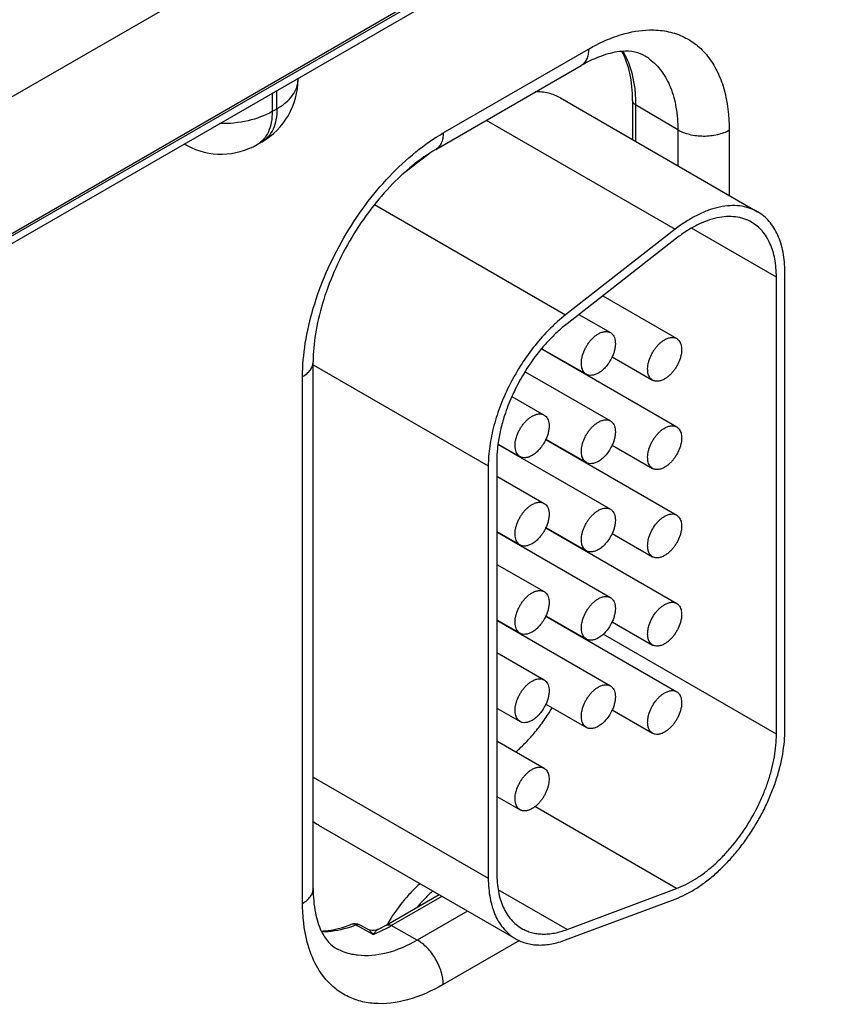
# Model space of a CAD drawing. Header units: inches. Extents: x 0 to 34, y 0 to 22.
# Tile 72 of 168: x 5.318 to 5.83, y 16.744 to 17.358. Entities that reach past the tile are written whole.
import ezdxf

# ---------------------------------------------------------------- set-up
doc = ezdxf.new("R2010")
doc.units = ezdxf.units.IN
doc.header["$LTSCALE"] = 1.87
doc.header["$MEASUREMENT"] = 0
doc.layers.get('0').update_dxf_attribs({"linetype": 'CONTINUOUS'})

msp = doc.modelspace()

# ---------------------------------------------------------------- linework, layer by layer
at = {"color": 7, "linetype": 'CONTINUOUS'}
for p, q in [((4.56377, 16.79056), (8.99215, 19.34746)), ((4.56081, 16.78404), (8.9892, 19.34093)), ((5.51962, 17.42914), (5.20909, 17.24985)), ((5.55558, 17.36455), (5.2388, 17.18164)), ((5.58254, 17.28755), (5.67323, 17.33992)), ((5.57788, 17.27725), (5.66857, 17.32962)), ((5.49193, 17.32103), (5.49193, 17.32165)), ((5.47875, 17.30266), (5.47875, 17.31404)), ((5.4758, 17.31234), (5.4758, 17.30096)), ((5.65561, 17.30939), (5.77865, 17.23835)), ((5.70064, 17.30789), (5.70064, 17.28339)), ((5.4758, 17.30096), (5.47875, 17.30266)), ((5.70254, 17.30517), (5.70254, 17.2823)), ((5.72892, 17.2894), (5.70254, 17.30517)), ((5.60939, 17.29545), (5.72726, 17.22739)), ((5.72892, 17.2894), (5.72892, 17.26706)), ((5.76101, 17.28924), (5.76101, 17.24853)), ((5.42267, 17.2797), (5.42091, 17.28064)), ((5.46648, 17.28036), (5.46943, 17.28206)), ((5.57396, 17.2748), (5.55669, 17.26131)), ((5.5396, 17.24282), (5.65885, 17.17396)), ((5.72726, 17.22739), (5.65885, 17.17396)), ((5.79043, 17.19753), (5.73748, 17.2281)), ((5.72818, 17.22189), (5.65977, 17.16846)), ((5.79043, 16.91217), (5.79043, 17.19753)), ((5.79573, 16.91523), (5.79573, 17.20059)), ((5.68206, 17.18587), (5.72819, 17.15923)), ((5.66718, 17.17425), (5.68682, 17.1629)), ((5.64402, 17.1531), (5.64388, 17.15292)), ((5.644, 17.15273), (5.72819, 17.10412)), ((5.64414, 17.1529), (5.67182, 17.13692)), ((5.68796, 17.14782), (5.71319, 17.13325)), ((5.50135, 16.81586), (5.50135, 17.14469)), ((5.50135, 17.1429), (5.61064, 17.07979)), ((5.49476, 16.80667), (5.49476, 17.13551)), ((5.63366, 17.13849), (5.68682, 17.10779)), ((5.66739, 17.13922), (5.66739, 17.13948)), ((5.62536, 17.12306), (5.64546, 17.11146)), ((5.61679, 17.09311), (5.68682, 17.05268)), ((5.61681, 17.09336), (5.63046, 17.08548)), ((5.6465, 17.09617), (5.72819, 17.04901)), ((5.64659, 17.09638), (5.67182, 17.08181)), ((5.68796, 17.09271), (5.71319, 17.07814)), ((5.61064, 17.07979), (5.61064, 16.82229)), ((5.61595, 17.08286), (5.61595, 16.82536)), ((5.66739, 17.08411), (5.66739, 17.08437)), ((5.61595, 17.07339), (5.64546, 17.05635)), ((5.61595, 17.03875), (5.63046, 17.03037)), ((5.61595, 17.03849), (5.68682, 16.99757)), ((5.6465, 17.04106), (5.72819, 16.9939)), ((5.64659, 17.04127), (5.67182, 17.0267)), ((5.68796, 17.0376), (5.71319, 17.02303)), ((5.66739, 17.029), (5.66739, 17.02926)), ((5.61595, 17.01828), (5.64546, 17.00124)), ((5.61595, 16.98364), (5.63046, 16.97526)), ((5.61595, 16.98338), (5.68682, 16.94246)), ((5.6465, 16.98595), (5.72819, 16.93878)), ((5.64659, 16.98616), (5.67182, 16.97159)), ((5.68796, 16.98248), (5.71319, 16.96792)), ((5.79043, 16.91217), (5.68231, 16.9746)), ((5.61595, 16.96317), (5.64546, 16.94613)), ((5.61595, 16.92852), (5.63046, 16.92015)), ((5.64659, 16.93104), (5.67182, 16.91648)), ((5.68796, 16.92737), (5.71319, 16.9128)), ((5.61595, 16.90805), (5.64546, 16.89102)), ((5.50135, 16.8854), (5.61064, 16.82229)), ((5.61595, 16.87341), (5.63046, 16.86504)), ((5.72818, 16.81593), (5.63963, 16.86705)), ((5.50469, 16.85557), (5.62773, 16.78453)), ((5.65977, 16.79036), (5.72818, 16.81593)), ((5.54681, 16.79305), (5.5799, 16.81215)), ((5.55011, 16.79276), (5.58179, 16.81105)), ((5.65977, 16.79036), (5.61688, 16.81512)), ((5.65885, 16.78379), (5.72726, 16.80937)), ((5.59775, 16.80184), (5.56635, 16.78371)), ((5.53002, 16.79205), (5.52806, 16.79312)), ((5.53501, 16.78935), (5.53002, 16.79205)), ((5.53559, 16.79043), (5.5306, 16.79313)), ((5.56635, 16.78371), (5.55011, 16.79276)), ((5.53884, 16.78728), (5.53501, 16.78935)), ((5.63018, 16.7835), (5.58254, 16.756))]:
    msp.add_line(p, q, dxfattribs=at)
msp.add_lwpolyline([(5.54172, 16.79032), (5.54159, 16.79026), (5.54053, 16.78987), (5.53935, 16.78965), (5.5381, 16.78966), (5.53685, 16.78991), (5.53559, 16.79043)], dxfattribs=at)
for centre, radius, start, end in [((5.69081, 17.3064), 0.0341, 53.16198, 58.76467), ((5.44693, 17.32103), 0.045, 300.0008, 359.9992), ((5.42982, 17.29298), 0.01509, 234.41255, 241.71633), ((5.44398, 17.31933), 0.045, 241.73017, 300.00088), ((5.71637, 17.09601), 0.09194, 127.9971, 130.41391), ((5.73975, 17.07299), 0.12482, 140.1809, 148.30486), ((5.7437, 17.07034), 0.12957, 148.22472, 153.77643), ((5.73656, 17.07359), 0.12173, 156.01776, 162.00465), ((5.74163, 17.07136), 0.12727, 153.78001, 156.02882), ((5.70426, 17.08168), 0.08836, 172.44211, 172.60681), ((5.62374, 17.10675), 0.02511, 335.07373, 335.59149), ((5.62374, 17.05164), 0.02511, 335.07373, 335.59149), ((5.62374, 16.99653), 0.02511, 335.07373, 335.59149), ((5.51859, 16.87962), 0.02777, 231.10027, 239.96892), ((5.52739, 16.78718), 0.00676, 61.60122, 111.42051), ((5.50199, 16.87052), 0.0895, 296.3564, 300.05549), ((5.50708, 16.86663), 0.08548, 294.44173, 298.36298), ((5.5032, 16.87399), 0.09381, 298.31402, 300.00865), ((5.51036, 16.85938), 0.07753, 291.55396, 294.45248)]:
    msp.add_arc(centre, radius, start, end, dxfattribs=at)
for points, knots in [([(5.68783, 17.34693), (5.68981, 17.34769), (5.69737, 17.35028), (5.70536, 17.35173), (5.71123, 17.35187)], [0, 0, 0, 0, 0.265736, 1, 1, 1, 1]), ([(5.71123, 17.35187), (5.71481, 17.35195), (5.72183, 17.35143), (5.73179, 17.34833), (5.74058, 17.34298), (5.74796, 17.33552), (5.7538, 17.32616), (5.75961, 17.31085), (5.76101, 17.29802), (5.76101, 17.28924)], [0, 0, 0, 0, 0.119019, 0.23228, 0.343782, 0.457845, 0.578326, 0.708061, 1, 1, 1, 1]), ([(5.67323, 17.33992), (5.67444, 17.34061), (5.67916, 17.34323), (5.68409, 17.3455), (5.68783, 17.34693)], [0, 0, 0, 0, 0.25845, 1, 1, 1, 1]), ([(5.67323, 17.33992), (5.67323, 17.33877), (5.67306, 17.33661), (5.67218, 17.33363), (5.6707, 17.33121), (5.66931, 17.33004), (5.66857, 17.32962)], [0, 0, 0, 0, 0.289807, 0.549047, 0.782228, 1, 1, 1, 1]), ([(5.69407, 17.33847), (5.69009, 17.33818), (5.68117, 17.33608), (5.67295, 17.33215), (5.66857, 17.32962)], [0, 0, 0, 0, 0.441033, 1, 1, 1, 1]), ([(5.70064, 17.30789), (5.70064, 17.31356), (5.69973, 17.3241), (5.69633, 17.33421), (5.69405, 17.33847)], [0, 0, 0, 0, 0.539807, 1, 1, 1, 1]), ([(5.70849, 17.33556), (5.70662, 17.3367), (5.70188, 17.3385), (5.69683, 17.33868), (5.69407, 17.33847)], [0, 0, 0, 0, 0.441801, 1, 1, 1, 1]), ([(5.6947, 17.33846), (5.69602, 17.33622), (5.70098, 17.32581), (5.70254, 17.31405), (5.70254, 17.30517)], [0, 0, 0, 0, 0.226637, 1, 1, 1, 1]), ([(5.71125, 17.3337), (5.71412, 17.33155), (5.71939, 17.3261), (5.72494, 17.31565), (5.72826, 17.30314), (5.72892, 17.29412), (5.72892, 17.2894)], [0, 0, 0, 0, 0.218071, 0.4531, 0.712732, 1, 1, 1, 1]), ([(5.47875, 17.30266), (5.48073, 17.3038), (5.48431, 17.30627), (5.48859, 17.31077), (5.4913, 17.31575), (5.49193, 17.31932), (5.49193, 17.32103)], [0, 0, 0, 0, 0.289796, 0.549041, 0.782223, 1, 1, 1, 1]), ([(5.65561, 17.30939), (5.65446, 17.31005), (5.65206, 17.31122), (5.6482, 17.31245), (5.6441, 17.31316), (5.6413, 17.31327), (5.63987, 17.31325)], [0, 0, 0, 0, 0.242074, 0.487442, 0.73919, 1, 1, 1, 1]), ([(5.70254, 17.30517), (5.702, 17.3055), (5.70108, 17.30623), (5.70064, 17.30737), (5.70064, 17.30789)], [0, 0, 0, 0, 0.54927, 1, 1, 1, 1]), ([(5.47875, 17.30266), (5.47875, 17.30038), (5.47841, 17.29604), (5.47665, 17.29009), (5.47369, 17.28525), (5.47092, 17.28292), (5.46943, 17.28206)], [0, 0, 0, 0, 0.289803, 0.549049, 0.782228, 1, 1, 1, 1]), ([(5.4758, 17.30096), (5.47115, 17.29827), (5.4603, 17.2944), (5.44893, 17.29328), (5.44298, 17.29335)], [0, 0, 0, 0, 0.474453, 1, 1, 1, 1]), ([(5.4758, 17.30096), (5.4758, 17.29868), (5.47545, 17.29434), (5.4737, 17.28838), (5.47074, 17.28355), (5.46796, 17.28122), (5.46648, 17.28036)], [0, 0, 0, 0, 0.289803, 0.549049, 0.782228, 1, 1, 1, 1]), ([(5.76101, 17.28924), (5.75873, 17.28792), (5.75341, 17.286), (5.74491, 17.28511), (5.73644, 17.28608), (5.73117, 17.28806), (5.72892, 17.2894)], [0, 0, 0, 0, 0.237748, 0.501114, 0.763872, 1, 1, 1, 1]), ([(5.49476, 17.13551), (5.49476, 17.14245), (5.49603, 17.15689), (5.50109, 17.17867), (5.50921, 17.20074), (5.52007, 17.22225), (5.53328, 17.24242), (5.54833, 17.26048), (5.56466, 17.27576), (5.57653, 17.28408), (5.58254, 17.28755)], [0, 0, 0, 0, 0.114151, 0.237321, 0.36697, 0.499994, 0.633019, 0.76267, 0.885844, 1, 1, 1, 1]), ([(5.58254, 17.28755), (5.58254, 17.28641), (5.58237, 17.28425), (5.58149, 17.28127), (5.58001, 17.27885), (5.57862, 17.27768), (5.57788, 17.27725)], [0, 0, 0, 0, 0.289807, 0.549047, 0.782228, 1, 1, 1, 1]), ([(5.57788, 17.27725), (5.57283, 17.27434), (5.5627, 17.26719), (5.54861, 17.25395), (5.53539, 17.23804), (5.5237, 17.22016), (5.51406, 17.2011), (5.50689, 17.18169), (5.50247, 17.16287), (5.50135, 17.15053), (5.50135, 17.14469)], [0, 0, 0, 0, 0.110176, 0.232993, 0.36435, 0.500008, 0.635664, 0.767018, 0.889831, 1, 1, 1, 1]), ([(5.77865, 17.23835), (5.77782, 17.23883), (5.77611, 17.2397), (5.77249, 17.2411), (5.76758, 17.24217), (5.76133, 17.24233), (5.75475, 17.2414), (5.74794, 17.23941), (5.74099, 17.23638), (5.73401, 17.23236), (5.7295, 17.22914), (5.72726, 17.22739)], [0, 0, 0, 0, 0.051417, 0.1032, 0.209138, 0.320445, 0.438996, 0.56595, 0.70188, 0.846821, 1, 1, 1, 1]), ([(5.7749, 17.23186), (5.77339, 17.23273), (5.77014, 17.23417), (5.76484, 17.23532), (5.75915, 17.23548), (5.75317, 17.23463), (5.74698, 17.23282), (5.74067, 17.23006), (5.73432, 17.22641), (5.73022, 17.22348), (5.72818, 17.22189)], [0, 0, 0, 0, 0.10308, 0.20903, 0.320349, 0.43892, 0.565901, 0.701837, 0.846767, 1, 1, 1, 1]), ([(5.79573, 17.20059), (5.79573, 17.20274), (5.79556, 17.20692), (5.79473, 17.21299), (5.79335, 17.21862), (5.79144, 17.22376), (5.78899, 17.22836), (5.78603, 17.23237), (5.7826, 17.23576), (5.78, 17.23757), (5.77865, 17.23835)], [0, 0, 0, 0, 0.14849, 0.289479, 0.422747, 0.548653, 0.667992, 0.781933, 0.891987, 1, 1, 1, 1]), ([(5.79043, 17.19753), (5.79043, 17.19948), (5.79027, 17.20329), (5.78952, 17.2088), (5.78827, 17.21392), (5.78652, 17.21859), (5.7843, 17.22277), (5.78161, 17.22642), (5.77849, 17.2295), (5.77612, 17.23115), (5.7749, 17.23186)], [0, 0, 0, 0, 0.148529, 0.289501, 0.422739, 0.548642, 0.667995, 0.781939, 0.891988, 1, 1, 1, 1]), ([(5.65885, 17.17396), (5.65715, 17.17264), (5.65379, 17.16983), (5.64725, 17.16366), (5.63953, 17.15501), (5.63126, 17.14351), (5.6241, 17.13112), (5.61828, 17.11821), (5.61398, 17.10515), (5.61171, 17.09429), (5.6108, 17.08588), (5.61064, 17.08179), (5.61064, 17.07979)], [0, 0, 0, 0, 0.059291, 0.120491, 0.247245, 0.377853, 0.509817, 0.640447, 0.767136, 0.887636, 0.944969, 1, 1, 1, 1]), ([(5.65677, 17.16601), (5.6545, 17.16409), (5.65007, 17.15995), (5.646, 17.15546), (5.64402, 17.1531)], [0, 0, 0, 0, 0.490981, 1, 1, 1, 1]), ([(5.67182, 17.13692), (5.67145, 17.13714), (5.67075, 17.13767), (5.66991, 17.13874), (5.66928, 17.14004), (5.66887, 17.14155), (5.66869, 17.14324), (5.66873, 17.14506), (5.66901, 17.14699), (5.66967, 17.14968), (5.67075, 17.15235), (5.67217, 17.15489), (5.6734, 17.1567), (5.67475, 17.15837), (5.6762, 17.15986), (5.67771, 17.16113), (5.67878, 17.16185), (5.67932, 17.16216)], [0, 0, 0, 0, 0.04282, 0.08741, 0.135196, 0.187114, 0.243566, 0.304532, 0.36964, 0.438255, 0.58247, 0.656229, 0.729617, 0.801598, 0.871247, 0.937677, 1, 1, 1, 1]), ([(5.67932, 17.16216), (5.67998, 17.16254), (5.68129, 17.16316), (5.6833, 17.16365), (5.68491, 17.16361), (5.68605, 17.16329), (5.68658, 17.16304), (5.68682, 17.1629)], [0, 0, 0, 0, 0.289326, 0.548705, 0.78167, 0.891839, 1, 1, 1, 1]), ([(5.68682, 17.1629), (5.68704, 17.16278), (5.68747, 17.16249), (5.68824, 17.16177), (5.68903, 17.16061), (5.68965, 17.15893), (5.68995, 17.15698), (5.68993, 17.15483), (5.68959, 17.15253), (5.68894, 17.15016), (5.68832, 17.1486), (5.68797, 17.14782)], [0, 0, 0, 0, 0.046411, 0.093519, 0.192135, 0.300073, 0.419444, 0.550568, 0.692462, 0.84315, 1, 1, 1, 1]), ([(5.72069, 17.15849), (5.72135, 17.15887), (5.72266, 17.15949), (5.72467, 17.15998), (5.72627, 17.15993), (5.72742, 17.15962), (5.72794, 17.15937), (5.72819, 17.15923)], [0, 0, 0, 0, 0.289326, 0.548705, 0.78167, 0.891839, 1, 1, 1, 1]), ([(5.71319, 17.13325), (5.71282, 17.13346), (5.71212, 17.134), (5.71127, 17.13507), (5.71064, 17.13637), (5.71024, 17.13788), (5.71005, 17.13957), (5.7101, 17.14139), (5.71037, 17.14332), (5.71104, 17.14601), (5.71212, 17.14868), (5.71354, 17.15122), (5.71476, 17.15303), (5.71611, 17.1547), (5.71756, 17.15619), (5.71908, 17.15746), (5.72015, 17.15818), (5.72069, 17.15849)], [0, 0, 0, 0, 0.04282, 0.08741, 0.135196, 0.187114, 0.243566, 0.304532, 0.36964, 0.438255, 0.58247, 0.656229, 0.729617, 0.801598, 0.871247, 0.937677, 1, 1, 1, 1]), ([(5.72819, 17.15923), (5.72856, 17.15902), (5.72926, 17.15848), (5.7301, 17.15741), (5.73073, 17.15611), (5.73114, 17.1546), (5.73132, 17.15291), (5.73128, 17.15109), (5.731, 17.14916), (5.73034, 17.14647), (5.72926, 17.1438), (5.72784, 17.14127), (5.72661, 17.13945), (5.72526, 17.13778), (5.72381, 17.1363), (5.7223, 17.13502), (5.72123, 17.1343), (5.72069, 17.13399)], [0, 0, 0, 0, 0.04282, 0.08741, 0.135196, 0.187114, 0.243566, 0.304532, 0.36964, 0.438255, 0.58247, 0.656229, 0.729617, 0.801598, 0.871247, 0.937677, 1, 1, 1, 1]), ([(5.68797, 17.14782), (5.68748, 17.14673), (5.68635, 17.14465), (5.68429, 17.14183), (5.6823, 17.13981), (5.68062, 17.13848), (5.67975, 17.13792), (5.67932, 17.13767)], [0, 0, 0, 0, 0.263487, 0.523968, 0.772192, 0.889188, 1, 1, 1, 1]), ([(5.49476, 17.13551), (5.49574, 17.13608), (5.49754, 17.13731), (5.49968, 17.13956), (5.50103, 17.14205), (5.50135, 17.14384), (5.50135, 17.14469)], [0, 0, 0, 0, 0.289802, 0.54904, 0.782223, 1, 1, 1, 1]), ([(5.67932, 17.13767), (5.67866, 17.13729), (5.67735, 17.13666), (5.67534, 17.13618), (5.67374, 17.13622), (5.67259, 17.13654), (5.67207, 17.13678), (5.67182, 17.13692)], [0, 0, 0, 0, 0.289326, 0.548705, 0.78167, 0.891839, 1, 1, 1, 1]), ([(5.72069, 17.13399), (5.72003, 17.13361), (5.71872, 17.13299), (5.71671, 17.1325), (5.7151, 17.13255), (5.71396, 17.13286), (5.71343, 17.13311), (5.71319, 17.13325)], [0, 0, 0, 0, 0.289326, 0.548705, 0.78167, 0.891839, 1, 1, 1, 1]), ([(5.62078, 17.1112), (5.61982, 17.10822), (5.61817, 17.10231), (5.61706, 17.09627), (5.61666, 17.0933)], [0, 0, 0, 0, 0.510659, 1, 1, 1, 1]), ([(5.63046, 17.08548), (5.63009, 17.0857), (5.62939, 17.08623), (5.62854, 17.0873), (5.62791, 17.0886), (5.6275, 17.09011), (5.62732, 17.0918), (5.62737, 17.09362), (5.62764, 17.09555), (5.62831, 17.09824), (5.62939, 17.10091), (5.63081, 17.10345), (5.63203, 17.10526), (5.63338, 17.10693), (5.63483, 17.10842), (5.63635, 17.10969), (5.63742, 17.11041), (5.63796, 17.11072)], [0, 0, 0, 0, 0.04282, 0.08741, 0.135196, 0.187114, 0.243566, 0.304532, 0.36964, 0.438255, 0.58247, 0.656229, 0.729617, 0.801598, 0.871247, 0.937677, 1, 1, 1, 1]), ([(5.63796, 17.11072), (5.63861, 17.1111), (5.63992, 17.11172), (5.64194, 17.11221), (5.64354, 17.11217), (5.64469, 17.11185), (5.64521, 17.1116), (5.64546, 17.11146)], [0, 0, 0, 0, 0.289326, 0.548705, 0.78167, 0.891839, 1, 1, 1, 1]), ([(5.64546, 17.11146), (5.64568, 17.11134), (5.6461, 17.11105), (5.64687, 17.11033), (5.64766, 17.10917), (5.64828, 17.10749), (5.64859, 17.10554), (5.64857, 17.10339), (5.64822, 17.10109), (5.64758, 17.09872), (5.64696, 17.09716), (5.6466, 17.09638)], [0, 0, 0, 0, 0.046411, 0.093519, 0.192135, 0.300073, 0.419444, 0.550568, 0.692462, 0.84315, 1, 1, 1, 1]), ([(5.67182, 17.08181), (5.67145, 17.08202), (5.67075, 17.08256), (5.66991, 17.08363), (5.66928, 17.08493), (5.66887, 17.08644), (5.66869, 17.08813), (5.66873, 17.08995), (5.66901, 17.09188), (5.66967, 17.09457), (5.67075, 17.09724), (5.67217, 17.09978), (5.6734, 17.10159), (5.67475, 17.10326), (5.6762, 17.10475), (5.67771, 17.10602), (5.67878, 17.10674), (5.67932, 17.10705)], [0, 0, 0, 0, 0.04282, 0.08741, 0.135196, 0.187114, 0.243566, 0.304532, 0.36964, 0.438255, 0.58247, 0.656229, 0.729617, 0.801598, 0.871247, 0.937677, 1, 1, 1, 1]), ([(5.67932, 17.10705), (5.67998, 17.10743), (5.68129, 17.10805), (5.6833, 17.10854), (5.68491, 17.1085), (5.68605, 17.10818), (5.68658, 17.10793), (5.68682, 17.10779)], [0, 0, 0, 0, 0.289326, 0.548705, 0.78167, 0.891839, 1, 1, 1, 1]), ([(5.68682, 17.10779), (5.68704, 17.10766), (5.68747, 17.10737), (5.68824, 17.10666), (5.68903, 17.1055), (5.68965, 17.10381), (5.68995, 17.10187), (5.68993, 17.09972), (5.68959, 17.09742), (5.68894, 17.09505), (5.68832, 17.09348), (5.68797, 17.0927)], [0, 0, 0, 0, 0.046411, 0.093519, 0.192135, 0.300073, 0.419444, 0.550568, 0.692462, 0.84315, 1, 1, 1, 1]), ([(5.72069, 17.10338), (5.72135, 17.10376), (5.72266, 17.10438), (5.72467, 17.10487), (5.72627, 17.10482), (5.72742, 17.10451), (5.72794, 17.10426), (5.72819, 17.10412)], [0, 0, 0, 0, 0.289326, 0.548705, 0.78167, 0.891839, 1, 1, 1, 1]), ([(5.71319, 17.07814), (5.71282, 17.07835), (5.71212, 17.07889), (5.71127, 17.07996), (5.71064, 17.08126), (5.71024, 17.08277), (5.71005, 17.08446), (5.7101, 17.08628), (5.71037, 17.08821), (5.71104, 17.0909), (5.71212, 17.09357), (5.71354, 17.0961), (5.71476, 17.09792), (5.71611, 17.09959), (5.71756, 17.10107), (5.71908, 17.10235), (5.72015, 17.10307), (5.72069, 17.10338)], [0, 0, 0, 0, 0.04282, 0.08741, 0.135196, 0.187114, 0.243566, 0.304532, 0.36964, 0.438255, 0.58247, 0.656229, 0.729617, 0.801598, 0.871247, 0.937677, 1, 1, 1, 1]), ([(5.72819, 17.10412), (5.72856, 17.10391), (5.72926, 17.10337), (5.7301, 17.1023), (5.73073, 17.101), (5.73114, 17.09949), (5.73132, 17.0978), (5.73128, 17.09598), (5.731, 17.09405), (5.73034, 17.09136), (5.72926, 17.08869), (5.72784, 17.08615), (5.72661, 17.08434), (5.72526, 17.08267), (5.72381, 17.08118), (5.7223, 17.07991), (5.72123, 17.07919), (5.72069, 17.07888)], [0, 0, 0, 0, 0.04282, 0.08741, 0.135196, 0.187114, 0.243566, 0.304532, 0.36964, 0.438255, 0.58247, 0.656229, 0.729617, 0.801598, 0.871247, 0.937677, 1, 1, 1, 1]), ([(5.61663, 17.09305), (5.61652, 17.09218), (5.61613, 17.0888), (5.61595, 17.08539), (5.61595, 17.08286)], [0, 0, 0, 0, 0.257034, 1, 1, 1, 1]), ([(5.64651, 17.09617), (5.64602, 17.09511), (5.64489, 17.09307), (5.64285, 17.09031), (5.64089, 17.08833), (5.63923, 17.08702), (5.63838, 17.08647), (5.63796, 17.08623)], [0, 0, 0, 0, 0.263803, 0.524175, 0.772207, 0.889156, 1, 1, 1, 1]), ([(5.68797, 17.0927), (5.68748, 17.09162), (5.68635, 17.08954), (5.68429, 17.08672), (5.6823, 17.0847), (5.68062, 17.08336), (5.67975, 17.0828), (5.67932, 17.08255)], [0, 0, 0, 0, 0.263487, 0.523968, 0.772192, 0.889188, 1, 1, 1, 1]), ([(5.63796, 17.08623), (5.6373, 17.08585), (5.63599, 17.08522), (5.63398, 17.08474), (5.63237, 17.08478), (5.63122, 17.0851), (5.6307, 17.08534), (5.63046, 17.08548)], [0, 0, 0, 0, 0.289326, 0.548705, 0.78167, 0.891839, 1, 1, 1, 1]), ([(5.67932, 17.08255), (5.67866, 17.08217), (5.67735, 17.08155), (5.67534, 17.08106), (5.67374, 17.08111), (5.67259, 17.08142), (5.67207, 17.08167), (5.67182, 17.08181)], [0, 0, 0, 0, 0.289326, 0.548705, 0.78167, 0.891839, 1, 1, 1, 1]), ([(5.72069, 17.07888), (5.72003, 17.0785), (5.71872, 17.07788), (5.71671, 17.07739), (5.7151, 17.07743), (5.71396, 17.07775), (5.71343, 17.078), (5.71319, 17.07814)], [0, 0, 0, 0, 0.289326, 0.548705, 0.78167, 0.891839, 1, 1, 1, 1]), ([(5.63046, 17.03037), (5.63009, 17.03058), (5.62939, 17.03112), (5.62854, 17.03219), (5.62791, 17.03349), (5.6275, 17.035), (5.62732, 17.03669), (5.62737, 17.03851), (5.62764, 17.04044), (5.62831, 17.04313), (5.62939, 17.0458), (5.63081, 17.04834), (5.63203, 17.05015), (5.63338, 17.05182), (5.63483, 17.05331), (5.63635, 17.05458), (5.63742, 17.0553), (5.63796, 17.05561)], [0, 0, 0, 0, 0.04282, 0.08741, 0.135196, 0.187114, 0.243566, 0.304532, 0.36964, 0.438255, 0.58247, 0.656229, 0.729617, 0.801598, 0.871247, 0.937677, 1, 1, 1, 1]), ([(5.63796, 17.05561), (5.63861, 17.05599), (5.63992, 17.05661), (5.64194, 17.0571), (5.64354, 17.05706), (5.64469, 17.05674), (5.64521, 17.05649), (5.64546, 17.05635)], [0, 0, 0, 0, 0.289326, 0.548705, 0.78167, 0.891839, 1, 1, 1, 1]), ([(5.64546, 17.05635), (5.64568, 17.05622), (5.6461, 17.05593), (5.64687, 17.05522), (5.64766, 17.05406), (5.64828, 17.05237), (5.64859, 17.05043), (5.64857, 17.04828), (5.64822, 17.04598), (5.64758, 17.04361), (5.64696, 17.04204), (5.6466, 17.04126)], [0, 0, 0, 0, 0.046411, 0.093519, 0.192135, 0.300073, 0.419444, 0.550568, 0.692462, 0.84315, 1, 1, 1, 1]), ([(5.67182, 17.0267), (5.67145, 17.02691), (5.67075, 17.02745), (5.66991, 17.02852), (5.66928, 17.02982), (5.66887, 17.03133), (5.66869, 17.03302), (5.66873, 17.03484), (5.66901, 17.03677), (5.66967, 17.03946), (5.67075, 17.04213), (5.67217, 17.04466), (5.6734, 17.04648), (5.67475, 17.04815), (5.6762, 17.04963), (5.67771, 17.05091), (5.67878, 17.05163), (5.67932, 17.05194)], [0, 0, 0, 0, 0.04282, 0.08741, 0.135196, 0.187114, 0.243566, 0.304532, 0.36964, 0.438255, 0.58247, 0.656229, 0.729617, 0.801598, 0.871247, 0.937677, 1, 1, 1, 1]), ([(5.67932, 17.05194), (5.67998, 17.05232), (5.68129, 17.05294), (5.6833, 17.05343), (5.68491, 17.05338), (5.68605, 17.05307), (5.68658, 17.05282), (5.68682, 17.05268)], [0, 0, 0, 0, 0.289326, 0.548705, 0.78167, 0.891839, 1, 1, 1, 1]), ([(5.68682, 17.05268), (5.68704, 17.05255), (5.68747, 17.05226), (5.68824, 17.05154), (5.68903, 17.05039), (5.68965, 17.0487), (5.68995, 17.04676), (5.68993, 17.04461), (5.68959, 17.04231), (5.68894, 17.03994), (5.68832, 17.03837), (5.68797, 17.03759)], [0, 0, 0, 0, 0.046411, 0.093519, 0.192135, 0.300073, 0.419444, 0.550568, 0.692462, 0.84315, 1, 1, 1, 1]), ([(5.72069, 17.04826), (5.72135, 17.04864), (5.72266, 17.04927), (5.72467, 17.04975), (5.72627, 17.04971), (5.72742, 17.04939), (5.72794, 17.04915), (5.72819, 17.04901)], [0, 0, 0, 0, 0.289326, 0.548705, 0.78167, 0.891839, 1, 1, 1, 1]), ([(5.71109, 17.0357), (5.71153, 17.03702), (5.71265, 17.0396), (5.71453, 17.04255), (5.71629, 17.04467), (5.71769, 17.04607), (5.71915, 17.04728), (5.72017, 17.04797), (5.72069, 17.04826)], [0, 0, 0, 0, 0.258509, 0.520039, 0.647738, 0.771264, 0.88917, 1, 1, 1, 1]), ([(5.72819, 17.04901), (5.72856, 17.04879), (5.72926, 17.04826), (5.7301, 17.04719), (5.73073, 17.04589), (5.73114, 17.04438), (5.73132, 17.04269), (5.73128, 17.04087), (5.731, 17.03894), (5.73034, 17.03625), (5.72926, 17.03358), (5.72784, 17.03104), (5.72661, 17.02923), (5.72526, 17.02756), (5.72381, 17.02607), (5.7223, 17.0248), (5.72123, 17.02408), (5.72069, 17.02377)], [0, 0, 0, 0, 0.04282, 0.08741, 0.135196, 0.187114, 0.243566, 0.304532, 0.36964, 0.438255, 0.58247, 0.656229, 0.729617, 0.801598, 0.871247, 0.937677, 1, 1, 1, 1]), ([(5.64651, 17.04106), (5.64602, 17.04), (5.64489, 17.03795), (5.64285, 17.0352), (5.64089, 17.03322), (5.63923, 17.03191), (5.63838, 17.03136), (5.63796, 17.03111)], [0, 0, 0, 0, 0.263803, 0.524175, 0.772207, 0.889156, 1, 1, 1, 1]), ([(5.68797, 17.03759), (5.68748, 17.03651), (5.68635, 17.03442), (5.68429, 17.03161), (5.6823, 17.02958), (5.68062, 17.02825), (5.67975, 17.02769), (5.67932, 17.02744)], [0, 0, 0, 0, 0.263487, 0.523968, 0.772192, 0.889188, 1, 1, 1, 1]), ([(5.63796, 17.03111), (5.6373, 17.03073), (5.63599, 17.03011), (5.63398, 17.02962), (5.63237, 17.02967), (5.63122, 17.02998), (5.6307, 17.03023), (5.63046, 17.03037)], [0, 0, 0, 0, 0.289326, 0.548705, 0.78167, 0.891839, 1, 1, 1, 1]), ([(5.71109, 17.02525), (5.71074, 17.02591), (5.71036, 17.02703), (5.71012, 17.02861), (5.71006, 17.02992), (5.71013, 17.0313), (5.71039, 17.03326), (5.71077, 17.03473), (5.71109, 17.0357)], [0, 0, 0, 0, 0.209418, 0.324727, 0.447177, 0.576581, 0.712399, 1, 1, 1, 1]), ([(5.67932, 17.02744), (5.67866, 17.02706), (5.67735, 17.02644), (5.67534, 17.02595), (5.67374, 17.02599), (5.67259, 17.02631), (5.67207, 17.02656), (5.67182, 17.0267)], [0, 0, 0, 0, 0.289326, 0.548705, 0.78167, 0.891839, 1, 1, 1, 1]), ([(5.71319, 17.02303), (5.71275, 17.02328), (5.71194, 17.02393), (5.71134, 17.02479), (5.71109, 17.02525)], [0, 0, 0, 0, 0.486473, 1, 1, 1, 1]), ([(5.72069, 17.02377), (5.72003, 17.02339), (5.71872, 17.02277), (5.71671, 17.02228), (5.7151, 17.02232), (5.71396, 17.02264), (5.71343, 17.02289), (5.71319, 17.02303)], [0, 0, 0, 0, 0.289326, 0.548705, 0.78167, 0.891839, 1, 1, 1, 1]), ([(5.63046, 16.97526), (5.63009, 16.97547), (5.62939, 16.97601), (5.62854, 16.97708), (5.62791, 16.97838), (5.6275, 16.97989), (5.62732, 16.98158), (5.62737, 16.9834), (5.62764, 16.98533), (5.62831, 16.98802), (5.62939, 16.99069), (5.63081, 16.99322), (5.63203, 16.99504), (5.63338, 16.99671), (5.63483, 16.99819), (5.63635, 16.99947), (5.63742, 17.00019), (5.63796, 17.0005)], [0, 0, 0, 0, 0.04282, 0.08741, 0.135196, 0.187114, 0.243566, 0.304532, 0.36964, 0.438255, 0.58247, 0.656229, 0.729617, 0.801598, 0.871247, 0.937677, 1, 1, 1, 1]), ([(5.63796, 17.0005), (5.63861, 17.00088), (5.63992, 17.0015), (5.64194, 17.00199), (5.64354, 17.00194), (5.64469, 17.00163), (5.64521, 17.00138), (5.64546, 17.00124)], [0, 0, 0, 0, 0.289326, 0.548705, 0.78167, 0.891839, 1, 1, 1, 1]), ([(5.64546, 17.00124), (5.64568, 17.00111), (5.6461, 17.00082), (5.64687, 17.0001), (5.64766, 16.99895), (5.64828, 16.99726), (5.64859, 16.99532), (5.64857, 16.99317), (5.64822, 16.99087), (5.64758, 16.9885), (5.64696, 16.98693), (5.6466, 16.98615)], [0, 0, 0, 0, 0.046411, 0.093519, 0.192135, 0.300073, 0.419444, 0.550568, 0.692462, 0.84315, 1, 1, 1, 1]), ([(5.67182, 16.97159), (5.67145, 16.9718), (5.67075, 16.97234), (5.66991, 16.9734), (5.66928, 16.97471), (5.66887, 16.97622), (5.66869, 16.9779), (5.66873, 16.97973), (5.66901, 16.98165), (5.66967, 16.98435), (5.67075, 16.98701), (5.67217, 16.98955), (5.6734, 16.99137), (5.67475, 16.99303), (5.6762, 16.99452), (5.67771, 16.9958), (5.67878, 16.99651), (5.67932, 16.99682)], [0, 0, 0, 0, 0.04282, 0.08741, 0.135196, 0.187114, 0.243566, 0.304532, 0.36964, 0.438255, 0.58247, 0.656229, 0.729617, 0.801598, 0.871247, 0.937677, 1, 1, 1, 1]), ([(5.67932, 16.99682), (5.67998, 16.9972), (5.68129, 16.99783), (5.6833, 16.99831), (5.68491, 16.99827), (5.68605, 16.99795), (5.68658, 16.99771), (5.68682, 16.99757)], [0, 0, 0, 0, 0.289326, 0.548705, 0.78167, 0.891839, 1, 1, 1, 1]), ([(5.68682, 16.99757), (5.68704, 16.99744), (5.68747, 16.99715), (5.68824, 16.99643), (5.68903, 16.99527), (5.68965, 16.99359), (5.68995, 16.99165), (5.68993, 16.98949), (5.68959, 16.9872), (5.68894, 16.98483), (5.68832, 16.98326), (5.68797, 16.98248)], [0, 0, 0, 0, 0.046411, 0.093519, 0.192135, 0.300073, 0.419444, 0.550568, 0.692462, 0.84315, 1, 1, 1, 1]), ([(5.72069, 16.99315), (5.72135, 16.99353), (5.72266, 16.99415), (5.72467, 16.99464), (5.72627, 16.9946), (5.72742, 16.99428), (5.72794, 16.99404), (5.72819, 16.9939)], [0, 0, 0, 0, 0.289326, 0.548705, 0.78167, 0.891839, 1, 1, 1, 1]), ([(5.72819, 16.9939), (5.72856, 16.99368), (5.72926, 16.99315), (5.7301, 16.99208), (5.73073, 16.99077), (5.73114, 16.98926), (5.73132, 16.98758), (5.73128, 16.98575), (5.731, 16.98383), (5.73034, 16.98114), (5.72926, 16.97847), (5.72784, 16.97593), (5.72661, 16.97412), (5.72526, 16.97245), (5.72381, 16.97096), (5.7223, 16.96969), (5.72123, 16.96897), (5.72069, 16.96866)], [0, 0, 0, 0, 0.04282, 0.08741, 0.135196, 0.187114, 0.243566, 0.304532, 0.36964, 0.438255, 0.58247, 0.656229, 0.729617, 0.801598, 0.871247, 0.937677, 1, 1, 1, 1]), ([(5.71109, 16.98059), (5.71153, 16.98191), (5.71265, 16.98449), (5.71453, 16.98743), (5.71629, 16.98955), (5.71769, 16.99096), (5.71915, 16.99217), (5.72017, 16.99285), (5.72069, 16.99315)], [0, 0, 0, 0, 0.258509, 0.520039, 0.647738, 0.771264, 0.88917, 1, 1, 1, 1]), ([(5.64651, 16.98595), (5.64602, 16.98489), (5.64489, 16.98284), (5.64285, 16.98008), (5.64089, 16.9781), (5.63923, 16.9768), (5.63838, 16.97625), (5.63796, 16.976)], [0, 0, 0, 0, 0.263803, 0.524175, 0.772207, 0.889156, 1, 1, 1, 1]), ([(5.68797, 16.98248), (5.68748, 16.9814), (5.68635, 16.97931), (5.68429, 16.9765), (5.6823, 16.97447), (5.68062, 16.97314), (5.67975, 16.97258), (5.67932, 16.97233)], [0, 0, 0, 0, 0.263487, 0.523968, 0.772192, 0.889188, 1, 1, 1, 1]), ([(5.63796, 16.976), (5.6373, 16.97562), (5.63599, 16.975), (5.63398, 16.97451), (5.63237, 16.97455), (5.63122, 16.97487), (5.6307, 16.97512), (5.63046, 16.97526)], [0, 0, 0, 0, 0.289326, 0.548705, 0.78167, 0.891839, 1, 1, 1, 1]), ([(5.71109, 16.97014), (5.71074, 16.9708), (5.71036, 16.97192), (5.71012, 16.97349), (5.71006, 16.97481), (5.71013, 16.97619), (5.71039, 16.97815), (5.71077, 16.97962), (5.71109, 16.98059)], [0, 0, 0, 0, 0.209418, 0.324727, 0.447177, 0.576581, 0.712399, 1, 1, 1, 1]), ([(5.67932, 16.97233), (5.67866, 16.97195), (5.67735, 16.97133), (5.67534, 16.97084), (5.67374, 16.97088), (5.67259, 16.9712), (5.67207, 16.97145), (5.67182, 16.97159)], [0, 0, 0, 0, 0.289326, 0.548705, 0.78167, 0.891839, 1, 1, 1, 1]), ([(5.71319, 16.96792), (5.71275, 16.96817), (5.71194, 16.96882), (5.71134, 16.96968), (5.71109, 16.97014)], [0, 0, 0, 0, 0.486473, 1, 1, 1, 1]), ([(5.72069, 16.96866), (5.72003, 16.96828), (5.71872, 16.96766), (5.71671, 16.96717), (5.7151, 16.96721), (5.71396, 16.96753), (5.71343, 16.96777), (5.71319, 16.96792)], [0, 0, 0, 0, 0.289326, 0.548705, 0.78167, 0.891839, 1, 1, 1, 1]), ([(5.63046, 16.92015), (5.63009, 16.92036), (5.62939, 16.9209), (5.62854, 16.92196), (5.62791, 16.92327), (5.6275, 16.92478), (5.62732, 16.92646), (5.62737, 16.92829), (5.62764, 16.93021), (5.62831, 16.93291), (5.62939, 16.93557), (5.63081, 16.93811), (5.63203, 16.93993), (5.63338, 16.94159), (5.63483, 16.94308), (5.63635, 16.94436), (5.63742, 16.94507), (5.63796, 16.94538)], [0, 0, 0, 0, 0.04282, 0.08741, 0.135196, 0.187114, 0.243566, 0.304532, 0.36964, 0.438255, 0.58247, 0.656229, 0.729617, 0.801598, 0.871247, 0.937677, 1, 1, 1, 1]), ([(5.63796, 16.94538), (5.63861, 16.94576), (5.63992, 16.94639), (5.64194, 16.94687), (5.64354, 16.94683), (5.64469, 16.94651), (5.64521, 16.94627), (5.64546, 16.94613)], [0, 0, 0, 0, 0.289326, 0.548705, 0.78167, 0.891839, 1, 1, 1, 1]), ([(5.64546, 16.94613), (5.64568, 16.946), (5.6461, 16.94571), (5.64687, 16.94499), (5.64766, 16.94383), (5.64828, 16.94215), (5.64859, 16.94021), (5.64857, 16.93805), (5.64822, 16.93576), (5.64758, 16.93339), (5.64696, 16.93182), (5.6466, 16.93104)], [0, 0, 0, 0, 0.046411, 0.093519, 0.192135, 0.300073, 0.419444, 0.550568, 0.692462, 0.84315, 1, 1, 1, 1]), ([(5.67182, 16.91648), (5.67145, 16.91669), (5.67075, 16.91723), (5.66991, 16.91829), (5.66928, 16.9196), (5.66887, 16.92111), (5.66869, 16.92279), (5.66873, 16.92462), (5.66901, 16.92654), (5.66967, 16.92924), (5.67075, 16.9319), (5.67217, 16.93444), (5.6734, 16.93625), (5.67475, 16.93792), (5.6762, 16.93941), (5.67771, 16.94069), (5.67878, 16.9414), (5.67932, 16.94171)], [0, 0, 0, 0, 0.04282, 0.08741, 0.135196, 0.187114, 0.243566, 0.304532, 0.36964, 0.438255, 0.58247, 0.656229, 0.729617, 0.801598, 0.871247, 0.937677, 1, 1, 1, 1]), ([(5.67932, 16.94171), (5.67998, 16.94209), (5.68129, 16.94271), (5.6833, 16.9432), (5.68491, 16.94316), (5.68605, 16.94284), (5.68658, 16.9426), (5.68682, 16.94246)], [0, 0, 0, 0, 0.289326, 0.548705, 0.78167, 0.891839, 1, 1, 1, 1]), ([(5.68682, 16.94246), (5.68704, 16.94233), (5.68747, 16.94204), (5.68824, 16.94132), (5.68903, 16.94016), (5.68965, 16.93848), (5.68995, 16.93653), (5.68993, 16.93438), (5.68959, 16.93209), (5.68894, 16.92971), (5.68832, 16.92815), (5.68797, 16.92737)], [0, 0, 0, 0, 0.046411, 0.093519, 0.192135, 0.300073, 0.419444, 0.550568, 0.692462, 0.84315, 1, 1, 1, 1]), ([(5.72069, 16.93804), (5.72135, 16.93842), (5.72266, 16.93904), (5.72467, 16.93953), (5.72627, 16.93949), (5.72742, 16.93917), (5.72794, 16.93893), (5.72819, 16.93878)], [0, 0, 0, 0, 0.289326, 0.548705, 0.78167, 0.891839, 1, 1, 1, 1]), ([(5.72819, 16.93878), (5.72856, 16.93857), (5.72926, 16.93803), (5.7301, 16.93697), (5.73073, 16.93566), (5.73114, 16.93415), (5.73132, 16.93247), (5.73128, 16.93064), (5.731, 16.92872), (5.73034, 16.92602), (5.72926, 16.92336), (5.72784, 16.92082), (5.72661, 16.91901), (5.72526, 16.91734), (5.72381, 16.91585), (5.7223, 16.91457), (5.72123, 16.91386), (5.72069, 16.91355)], [0, 0, 0, 0, 0.04282, 0.08741, 0.135196, 0.187114, 0.243566, 0.304532, 0.36964, 0.438255, 0.58247, 0.656229, 0.729617, 0.801598, 0.871247, 0.937677, 1, 1, 1, 1]), ([(5.71109, 16.92548), (5.71153, 16.9268), (5.71265, 16.92938), (5.71453, 16.93232), (5.71629, 16.93444), (5.71769, 16.93585), (5.71915, 16.93706), (5.72017, 16.93774), (5.72069, 16.93804)], [0, 0, 0, 0, 0.258509, 0.520039, 0.647738, 0.771264, 0.88917, 1, 1, 1, 1]), ([(5.62785, 16.90116), (5.63, 16.90306), (5.63422, 16.90711), (5.64011, 16.91375), (5.64562, 16.92098), (5.64897, 16.92611), (5.65056, 16.92874)], [0, 0, 0, 0, 0.240177, 0.488476, 0.742583, 1, 1, 1, 1]), ([(5.6466, 16.93104), (5.64611, 16.92996), (5.64498, 16.92787), (5.64292, 16.92506), (5.64094, 16.92303), (5.63925, 16.9217), (5.63839, 16.92114), (5.63796, 16.92089)], [0, 0, 0, 0, 0.263487, 0.523968, 0.772192, 0.889188, 1, 1, 1, 1]), ([(5.68797, 16.92737), (5.68748, 16.92629), (5.68635, 16.9242), (5.68429, 16.92138), (5.6823, 16.91936), (5.68062, 16.91803), (5.67975, 16.91747), (5.67932, 16.91722)], [0, 0, 0, 0, 0.263487, 0.523968, 0.772192, 0.889188, 1, 1, 1, 1]), ([(5.63796, 16.92089), (5.6373, 16.92051), (5.63599, 16.91989), (5.63398, 16.9194), (5.63237, 16.91944), (5.63122, 16.91976), (5.6307, 16.92001), (5.63046, 16.92015)], [0, 0, 0, 0, 0.289326, 0.548705, 0.78167, 0.891839, 1, 1, 1, 1]), ([(5.71109, 16.91503), (5.71074, 16.91569), (5.71036, 16.9168), (5.71012, 16.91838), (5.71006, 16.91969), (5.71013, 16.92108), (5.71039, 16.92303), (5.71077, 16.9245), (5.71109, 16.92548)], [0, 0, 0, 0, 0.209418, 0.324727, 0.447177, 0.576581, 0.712399, 1, 1, 1, 1]), ([(5.67932, 16.91722), (5.67866, 16.91684), (5.67735, 16.91622), (5.67534, 16.91573), (5.67374, 16.91577), (5.67259, 16.91609), (5.67207, 16.91633), (5.67182, 16.91648)], [0, 0, 0, 0, 0.289326, 0.548705, 0.78167, 0.891839, 1, 1, 1, 1]), ([(5.71319, 16.9128), (5.71275, 16.91305), (5.71194, 16.91371), (5.71134, 16.91456), (5.71109, 16.91503)], [0, 0, 0, 0, 0.486473, 1, 1, 1, 1]), ([(5.72726, 16.80937), (5.72941, 16.81017), (5.73375, 16.81209), (5.74011, 16.8157), (5.74643, 16.82009), (5.75264, 16.8252), (5.75867, 16.83097), (5.76445, 16.83734), (5.7699, 16.84423), (5.77498, 16.85157), (5.77961, 16.85925), (5.78375, 16.8672), (5.78733, 16.87532), (5.79033, 16.88351), (5.79271, 16.89168), (5.79443, 16.89973), (5.79548, 16.90757), (5.79573, 16.91272), (5.79573, 16.91523)], [0, 0, 0, 0, 0.052011, 0.107177, 0.165268, 0.226024, 0.289128, 0.354159, 0.42065, 0.488094, 0.555968, 0.623735, 0.690861, 0.756822, 0.821124, 0.883348, 0.943107, 1, 1, 1, 1]), ([(5.72069, 16.91355), (5.72003, 16.91317), (5.71872, 16.91254), (5.71671, 16.91206), (5.7151, 16.9121), (5.71396, 16.91242), (5.71343, 16.91266), (5.71319, 16.9128)], [0, 0, 0, 0, 0.289326, 0.548705, 0.78167, 0.891839, 1, 1, 1, 1]), ([(5.72818, 16.81593), (5.73014, 16.81666), (5.73408, 16.8184), (5.73986, 16.82168), (5.74561, 16.82567), (5.75125, 16.83032), (5.75673, 16.83557), (5.7638, 16.84336), (5.7718, 16.8542), (5.77843, 16.86601), (5.7828, 16.87588), (5.78552, 16.88333), (5.78768, 16.89076), (5.78925, 16.89808), (5.7902, 16.9052), (5.79043, 16.90989), (5.79043, 16.91217)], [0, 0, 0, 0, 0.052029, 0.107196, 0.165286, 0.226054, 0.289169, 0.354209, 0.488091, 0.623683, 0.690817, 0.75679, 0.821104, 0.883327, 0.943087, 1, 1, 1, 1]), ([(5.63046, 16.86504), (5.63009, 16.86525), (5.62939, 16.86579), (5.62854, 16.86685), (5.62791, 16.86816), (5.6275, 16.86967), (5.62732, 16.87135), (5.62737, 16.87318), (5.62764, 16.8751), (5.62831, 16.8778), (5.62939, 16.88046), (5.63081, 16.883), (5.63203, 16.88481), (5.63338, 16.88648), (5.63483, 16.88797), (5.63635, 16.88925), (5.63742, 16.88996), (5.63796, 16.89027)], [0, 0, 0, 0, 0.04282, 0.08741, 0.135196, 0.187114, 0.243566, 0.304532, 0.36964, 0.438255, 0.58247, 0.656229, 0.729617, 0.801598, 0.871247, 0.937677, 1, 1, 1, 1]), ([(5.63796, 16.89027), (5.63861, 16.89065), (5.63992, 16.89127), (5.64194, 16.89176), (5.64354, 16.89172), (5.64469, 16.8914), (5.64521, 16.89116), (5.64546, 16.89102)], [0, 0, 0, 0, 0.289326, 0.548705, 0.78167, 0.891839, 1, 1, 1, 1]), ([(5.64546, 16.89102), (5.64583, 16.8908), (5.64653, 16.89027), (5.64737, 16.8892), (5.648, 16.88789), (5.64841, 16.88638), (5.64859, 16.8847), (5.64854, 16.88287), (5.64827, 16.88095), (5.6476, 16.87826), (5.64653, 16.87559), (5.64511, 16.87305), (5.64388, 16.87124), (5.64253, 16.86957), (5.64108, 16.86808), (5.63956, 16.86681), (5.63849, 16.86609), (5.63796, 16.86578)], [0, 0, 0, 0, 0.04282, 0.08741, 0.135196, 0.187114, 0.243566, 0.304532, 0.36964, 0.438255, 0.58247, 0.656229, 0.729617, 0.801598, 0.871247, 0.937677, 1, 1, 1, 1]), ([(5.63796, 16.86578), (5.6373, 16.8654), (5.63599, 16.86478), (5.63398, 16.86429), (5.63237, 16.86433), (5.63122, 16.86465), (5.6307, 16.86489), (5.63046, 16.86504)], [0, 0, 0, 0, 0.289326, 0.548705, 0.78167, 0.891839, 1, 1, 1, 1]), ([(5.61064, 16.82229), (5.61064, 16.82015), (5.61082, 16.81596), (5.61164, 16.80989), (5.61281, 16.80513), (5.61402, 16.80159), (5.61537, 16.79831), (5.61739, 16.79452), (5.62034, 16.79051), (5.62378, 16.78713), (5.62638, 16.78531), (5.62773, 16.78453)], [0, 0, 0, 0, 0.148454, 0.289439, 0.422723, 0.486583, 0.548686, 0.668013, 0.781938, 0.891989, 1, 1, 1, 1]), ([(5.61595, 16.82536), (5.61595, 16.8234), (5.61611, 16.8196), (5.61685, 16.81408), (5.61811, 16.80896), (5.61985, 16.80429), (5.62208, 16.80011), (5.62476, 16.79646), (5.62789, 16.79339), (5.63025, 16.79174), (5.63148, 16.79103)], [0, 0, 0, 0, 0.148521, 0.289497, 0.422741, 0.548644, 0.667994, 0.781938, 0.891987, 1, 1, 1, 1]), ([(5.49476, 16.80667), (5.49574, 16.80724), (5.49754, 16.80848), (5.49968, 16.81073), (5.50103, 16.81322), (5.50135, 16.815), (5.50135, 16.81586)], [0, 0, 0, 0, 0.289802, 0.54904, 0.782223, 1, 1, 1, 1]), ([(5.50135, 16.81586), (5.50135, 16.81079), (5.50205, 16.8017), (5.5047, 16.79292), (5.50644, 16.78932)], [0, 0, 0, 0, 0.559078, 1, 1, 1, 1]), ([(5.56816, 16.81908), (5.5662, 16.81734), (5.56236, 16.81362), (5.55517, 16.80539), (5.55046, 16.79852), (5.54764, 16.7937)], [0, 0, 0, 0, 0.240246, 0.488766, 1, 1, 1, 1]), ([(5.5761, 16.81447), (5.5744, 16.81297), (5.57108, 16.80978), (5.56799, 16.80635), (5.56648, 16.80456)], [0, 0, 0, 0, 0.492397, 1, 1, 1, 1]), ([(5.49598, 16.79053), (5.49577, 16.79182), (5.49504, 16.79717), (5.49476, 16.80258), (5.49476, 16.80667)], [0, 0, 0, 0, 0.241662, 1, 1, 1, 1]), ([(5.50645, 16.78937), (5.50791, 16.78942), (5.51422, 16.78995), (5.52039, 16.7917), (5.52492, 16.79347)], [0, 0, 0, 0, 0.230771, 1, 1, 1, 1]), ([(5.52806, 16.79312), (5.52624, 16.7924), (5.51936, 16.79001), (5.51202, 16.78876), (5.50668, 16.78881)], [0, 0, 0, 0, 0.26755, 1, 1, 1, 1]), ([(5.52806, 16.79312), (5.52756, 16.79339), (5.52652, 16.79378), (5.52539, 16.79366), (5.52492, 16.79347)], [0, 0, 0, 0, 0.528537, 1, 1, 1, 1]), ([(5.5306, 16.79313), (5.53025, 16.79332), (5.52935, 16.79351), (5.52849, 16.79329), (5.52806, 16.79312)], [0, 0, 0, 0, 0.464228, 1, 1, 1, 1]), ([(5.54681, 16.79305), (5.54726, 16.79331), (5.54847, 16.7935), (5.54956, 16.79307), (5.55011, 16.79276)], [0, 0, 0, 0, 0.450715, 1, 1, 1, 1]), ([(5.63148, 16.79103), (5.63243, 16.79047), (5.63443, 16.78949), (5.63763, 16.78841), (5.641, 16.78773), (5.64453, 16.78745), (5.64821, 16.78758), (5.652, 16.7881), (5.65589, 16.78902), (5.65847, 16.78987), (5.65977, 16.79036)], [0, 0, 0, 0, 0.113227, 0.227755, 0.344803, 0.465474, 0.590715, 0.721294, 0.857664, 1, 1, 1, 1]), ([(5.50727, 16.76175), (5.50433, 16.7657), (5.4994, 16.775), (5.49684, 16.78514), (5.49598, 16.79053)], [0, 0, 0, 0, 0.474022, 1, 1, 1, 1]), ([(5.50644, 16.78932), (5.50764, 16.78684), (5.51032, 16.78257), (5.51424, 16.77937), (5.51616, 16.77832)], [0, 0, 0, 0, 0.558054, 1, 1, 1, 1]), ([(5.53884, 16.78728), (5.53834, 16.78794), (5.53737, 16.7891), (5.5362, 16.7901), (5.53559, 16.79043)], [0, 0, 0, 0, 0.547157, 1, 1, 1, 1]), ([(5.53884, 16.78728), (5.53931, 16.78793), (5.54, 16.78883), (5.54099, 16.78982), (5.54148, 16.7902), (5.54172, 16.79032)], [0, 0, 0, 0, 0.568342, 0.805437, 1, 1, 1, 1]), ([(5.56635, 16.78371), (5.56028, 16.78021), (5.54825, 16.77484), (5.53494, 16.77349), (5.52899, 16.77423)], [0, 0, 0, 0, 0.538682, 1, 1, 1, 1]), ([(5.58254, 16.756), (5.58254, 16.75864), (5.58154, 16.7642), (5.57806, 16.772), (5.57299, 16.77885), (5.56864, 16.78244), (5.56635, 16.78371)], [0, 0, 0, 0, 0.237742, 0.501108, 0.763869, 1, 1, 1, 1]), ([(5.62773, 16.78453), (5.62878, 16.78393), (5.63098, 16.78284), (5.63449, 16.78166), (5.6382, 16.78091), (5.64209, 16.7806), (5.64613, 16.78074), (5.65031, 16.78131), (5.65458, 16.78232), (5.65742, 16.78326), (5.65885, 16.78379)], [0, 0, 0, 0, 0.113226, 0.22774, 0.344777, 0.465456, 0.590735, 0.721362, 0.857726, 1, 1, 1, 1]), ([(5.52899, 16.77423), (5.52784, 16.77438), (5.5234, 16.77513), (5.51909, 16.77671), (5.51616, 16.77832)], [0, 0, 0, 0, 0.256347, 1, 1, 1, 1]), ([(5.58254, 16.756), (5.57552, 16.75194), (5.5616, 16.74566), (5.54304, 16.74322), (5.52985, 16.74551), (5.52109, 16.74909), (5.51339, 16.75452), (5.50916, 16.7592), (5.50727, 16.76175)], [0, 0, 0, 0, 0.293127, 0.546294, 0.662014, 0.773838, 0.885303, 1, 1, 1, 1])]:
    msp.add_open_spline(points, degree=3, knots=knots, dxfattribs=at)

doc.saveas('drawing.dxf')
